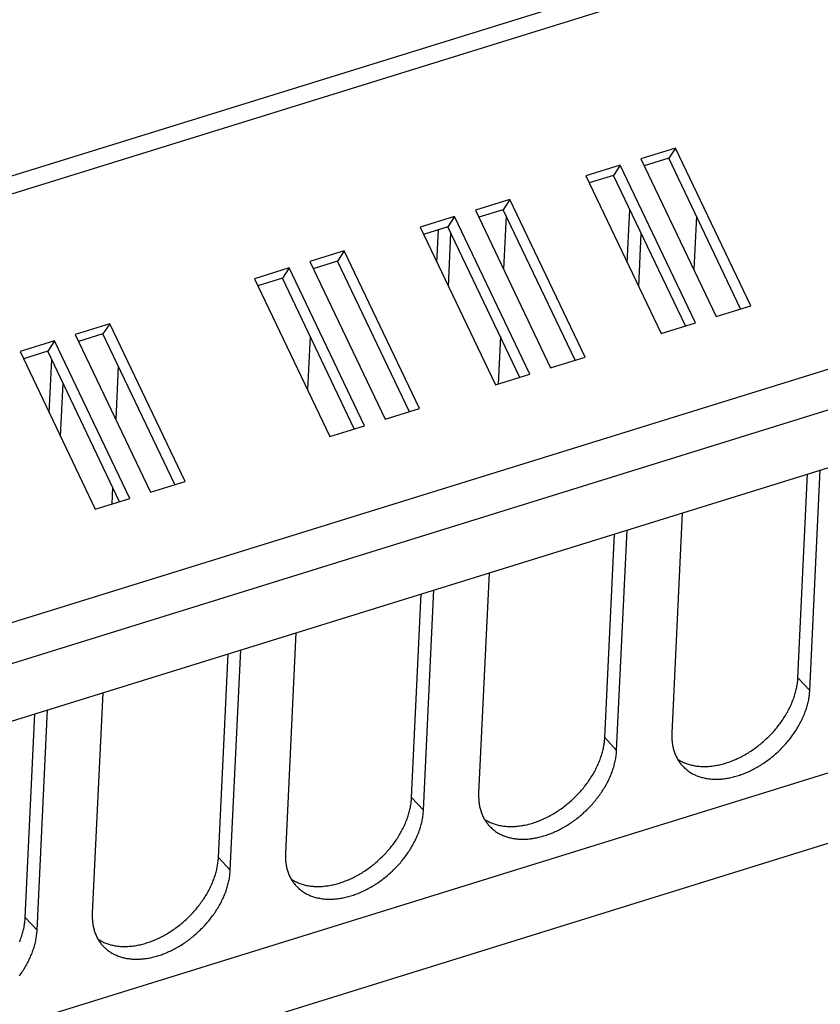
# Model space of a CAD drawing. Extents: x 0 to 594, y 0 to 420.
# Tile 110 of 126: x 537 to 547, y 92 to 104. Entities that reach past the tile are written whole.
import ezdxf

# ---------------------------------------------------------------- set-up
doc = ezdxf.new("R2010")
doc.units = 0
doc.header["$LTSCALE"] = 32.67
doc.layers.get('0').update_dxf_attribs({"linetype": 'CONTINUOUS'})

msp = doc.modelspace()

# ---------------------------------------------------------------- linework, layer by layer
at = {"color": 7, "linetype": 'CONTINUOUS'}
for p, q in [((568.876, 112.555), (507.156, 93.389)), ((568.998, 112.368), (507.278, 93.202)), ((571.237, 107.678), (509.517, 88.512)), ((571.345, 107.197), (509.625, 88.031)), ((510.024, 87.434), (570.877, 106.331)), ((544.912, 102.878), (544.478, 102.744)), ((544.912, 102.878), (544.827, 102.749)), ((545.858, 100.896), (544.912, 102.878)), ((544.478, 102.744), (545.425, 100.762)), ((544.827, 102.749), (544.521, 102.654)), ((545.731, 100.857), (544.827, 102.749)), ((544.218, 102.663), (543.785, 102.528)), ((544.218, 102.663), (544.134, 102.534)), ((545.165, 100.681), (544.218, 102.663)), ((544.522, 102.652), (544.522, 102.654)), ((543.785, 102.528), (544.731, 100.547)), ((544.134, 102.534), (543.828, 102.439)), ((545.037, 100.642), (544.134, 102.534)), ((542.831, 102.232), (542.398, 102.098)), ((542.831, 102.232), (542.747, 102.103)), ((543.778, 100.25), (542.831, 102.232)), ((542.398, 102.098), (543.344, 100.116)), ((542.747, 102.103), (542.441, 102.008)), ((543.65, 100.211), (542.747, 102.103)), ((544.307, 101.434), (544.339, 102.104)), ((542.138, 102.017), (541.704, 101.882)), ((542.138, 102.017), (542.053, 101.888)), ((543.084, 100.035), (542.138, 102.017)), ((542.784, 102.025), (542.752, 101.356)), ((545.175, 102.021), (545.143, 101.351)), ((541.704, 101.882), (542.651, 99.901)), ((542.053, 101.888), (541.747, 101.793)), ((541.916, 101.439), (541.936, 101.851)), ((542.957, 99.996), (542.053, 101.888)), ((542.059, 101.14), (542.091, 101.81)), ((544.45, 101.136), (544.482, 101.805)), ((540.751, 101.586), (540.317, 101.452)), ((540.751, 101.586), (540.666, 101.457)), ((541.697, 99.604), (540.751, 101.586)), ((540.317, 101.452), (541.264, 99.47)), ((540.666, 101.457), (540.36, 101.362)), ((541.57, 99.565), (540.666, 101.457)), ((540.057, 101.371), (539.624, 101.236)), ((540.057, 101.371), (539.973, 101.242)), ((541.004, 99.389), (540.057, 101.371)), ((540.361, 101.362), (540.361, 101.36)), ((539.624, 101.236), (540.57, 99.254)), ((539.973, 101.242), (539.667, 101.147)), ((540.876, 99.35), (539.973, 101.242)), ((539.668, 101.145), (539.668, 101.147)), ((545.425, 100.762), (545.858, 100.896)), ((537.804, 100.671), (537.37, 100.536)), ((537.804, 100.671), (537.719, 100.542)), ((538.75, 98.689), (537.804, 100.671)), ((544.731, 100.547), (545.165, 100.681)), ((537.11, 100.456), (536.677, 100.321)), ((537.11, 100.456), (537.026, 100.327)), ((538.056, 98.474), (537.11, 100.456)), ((537.37, 100.536), (538.316, 98.555)), ((537.719, 100.542), (537.413, 100.447)), ((538.623, 98.65), (537.719, 100.542)), ((540.321, 100.513), (540.289, 99.843)), ((542.712, 100.508), (542.684, 99.911)), ((537.026, 100.327), (536.719, 100.231)), ((537.929, 98.434), (537.026, 100.327)), ((536.677, 100.321), (537.623, 98.339)), ((537.044, 99.552), (537.076, 100.222)), ((543.344, 100.116), (543.778, 100.25)), ((537.912, 100.139), (537.88, 99.469)), ((542.651, 99.901), (543.084, 100.035)), ((537.186, 99.254), (537.218, 99.923)), ((541.264, 99.47), (541.697, 99.604)), ((540.57, 99.254), (541.004, 99.389)), ((546.451, 96.223), (546.573, 98.783)), ((546.6, 96.064), (546.732, 98.833)), ((537.84, 98.622), (537.829, 98.403)), ((538.316, 98.555), (538.75, 98.689)), ((537.623, 98.339), (538.056, 98.474)), ((544.998, 98.294), (544.867, 95.526)), ((544.024, 95.47), (544.146, 98.03)), ((544.173, 95.31), (544.305, 98.079)), ((542.571, 97.541), (542.439, 94.772)), ((541.597, 94.716), (541.718, 97.276)), ((541.746, 94.557), (541.877, 97.325)), ((552.878, 96.905), (492.927, 78.288)), ((540.144, 96.787), (540.012, 94.018)), ((554.711, 96.588), (491.083, 76.83)), ((539.17, 93.962), (539.291, 96.522)), ((539.319, 93.803), (539.45, 96.572)), ((546.6, 96.064), (546.451, 96.223)), ((537.717, 96.033), (537.585, 93.265)), ((536.742, 93.209), (536.864, 95.769)), ((536.892, 93.049), (537.023, 95.818)), ((544.173, 95.31), (544.024, 95.47)), ((541.746, 94.557), (541.597, 94.716)), ((539.319, 93.803), (539.17, 93.962)), ((536.892, 93.049), (536.742, 93.209))]:
    msp.add_line(p, q, dxfattribs=at)
for points in [[(544.938, 95.2), (544.944, 95.196), (544.955, 95.189), (544.966, 95.182), (544.977, 95.176), (544.989, 95.17), (545, 95.164), (545.012, 95.159), (545.024, 95.154), (545.037, 95.149), (545.049, 95.144), (545.061, 95.14), (545.074, 95.136), (545.087, 95.132), (545.1, 95.128), (545.113, 95.125), (545.127, 95.122), (545.14, 95.119), (545.154, 95.117), (545.168, 95.114), (545.182, 95.113), (545.196, 95.111), (545.21, 95.11), (545.225, 95.108), (545.239, 95.108), (545.254, 95.107), (545.268, 95.107), (545.283, 95.107), (545.298, 95.107), (545.313, 95.108), (545.328, 95.109), (545.343, 95.11), (545.359, 95.112), (545.374, 95.113), (545.389, 95.115), (545.405, 95.118), (545.42, 95.12), (545.436, 95.123), (545.452, 95.126), (545.467, 95.13), (545.483, 95.133), (545.499, 95.137), (545.515, 95.142), (545.53, 95.146), (545.546, 95.151), (545.562, 95.156), (545.578, 95.161), (545.594, 95.167), (545.61, 95.173), (545.625, 95.179), (545.641, 95.185), (545.657, 95.192), (545.673, 95.199), (545.689, 95.206), (545.704, 95.213), (545.72, 95.221), (545.736, 95.229), (545.751, 95.237), (545.767, 95.245), (545.782, 95.254), (545.798, 95.262), (545.813, 95.271), (545.828, 95.281), (545.843, 95.29), (545.858, 95.3), (545.873, 95.31), (545.888, 95.32), (545.903, 95.33), (545.918, 95.341), (545.932, 95.352), (545.947, 95.363), (545.961, 95.374), (545.975, 95.385), (545.989, 95.397), (546.003, 95.409), (546.017, 95.421), (546.031, 95.433), (546.044, 95.445), (546.058, 95.457), (546.071, 95.47), (546.084, 95.483), (546.097, 95.496), (546.109, 95.509), (546.122, 95.522), (546.134, 95.536), (546.147, 95.549), (546.159, 95.563), (546.17, 95.576), (546.182, 95.59), (546.193, 95.604), (546.204, 95.619), (546.215, 95.633), (546.226, 95.647), (546.237, 95.662), (546.247, 95.676), (546.257, 95.691), (546.267, 95.706), (546.277, 95.721), (546.286, 95.735), (546.295, 95.75), (546.304, 95.765), (546.313, 95.781), (546.322, 95.796), (546.33, 95.811), (546.338, 95.826), (546.346, 95.842), (546.353, 95.857), (546.36, 95.872), (546.367, 95.888), (546.374, 95.903), (546.38, 95.919), (546.387, 95.934), (546.392, 95.95), (546.398, 95.965), (546.403, 95.981), (546.409, 95.996), (546.413, 96.011), (546.418, 96.027), (546.422, 96.042), (546.426, 96.058), (546.43, 96.073), (546.433, 96.088), (546.436, 96.104), (546.439, 96.119), (546.442, 96.134), (546.444, 96.149), (546.446, 96.164), (546.448, 96.179), (546.449, 96.194), (546.45, 96.209), (546.451, 96.223)], [(545.003, 95.112), (545.005, 95.11), (545.013, 95.101), (545.022, 95.093), (545.031, 95.084), (545.041, 95.076), (545.05, 95.068), (545.06, 95.06), (545.07, 95.053), (545.08, 95.045), (545.091, 95.038), (545.102, 95.031), (545.112, 95.025), (545.124, 95.019), (545.135, 95.013), (545.146, 95.007), (545.158, 95.001), (545.17, 94.996), (545.182, 94.991), (545.194, 94.986), (545.207, 94.982), (545.219, 94.978), (545.232, 94.974), (545.245, 94.97), (545.258, 94.967), (545.271, 94.964), (545.285, 94.961), (545.298, 94.958), (545.312, 94.956), (545.326, 94.954), (545.34, 94.952), (545.354, 94.951), (545.368, 94.949), (545.383, 94.949), (545.397, 94.948), (545.412, 94.948), (545.426, 94.948), (545.441, 94.948), (545.456, 94.948), (545.471, 94.949), (545.486, 94.95), (545.501, 94.952), (545.516, 94.953), (545.532, 94.955), (545.547, 94.957), (545.562, 94.96), (545.578, 94.962), (545.593, 94.965), (545.609, 94.969), (545.625, 94.972), (545.64, 94.976), (545.656, 94.98), (545.672, 94.984), (545.687, 94.989), (545.703, 94.994), (545.719, 94.999), (545.735, 95.005), (545.75, 95.01), (545.766, 95.016), (545.782, 95.022), (545.798, 95.029), (545.813, 95.035), (545.829, 95.042), (545.845, 95.05), (545.86, 95.057), (545.876, 95.065), (545.891, 95.073), (545.907, 95.081), (545.922, 95.089), (545.938, 95.098), (545.953, 95.107), (545.968, 95.116), (545.983, 95.125), (545.998, 95.135), (546.013, 95.144), (546.028, 95.154), (546.043, 95.165), (546.058, 95.175), (546.072, 95.186), (546.087, 95.196), (546.101, 95.207), (546.115, 95.219), (546.129, 95.23), (546.143, 95.241), (546.157, 95.253), (546.171, 95.265), (546.184, 95.277), (546.198, 95.289), (546.211, 95.302), (546.224, 95.314), (546.237, 95.327), (546.25, 95.34), (546.262, 95.353), (546.275, 95.366), (546.287, 95.38), (546.299, 95.393), (546.311, 95.407), (546.322, 95.421), (546.334, 95.434), (546.345, 95.448), (546.356, 95.463), (546.367, 95.477), (546.378, 95.491), (546.388, 95.505), (546.398, 95.52), (546.408, 95.535), (546.418, 95.549), (546.428, 95.564), (546.437, 95.579), (546.446, 95.594), (546.455, 95.609), (546.464, 95.624), (546.472, 95.639), (546.48, 95.654), (546.488, 95.669), (546.496, 95.684), (546.503, 95.7), (546.51, 95.715), (546.517, 95.73), (546.524, 95.746), (546.53, 95.761), (546.536, 95.776), (546.542, 95.792), (546.548, 95.807), (546.553, 95.823), (546.558, 95.838), (546.563, 95.853), (546.567, 95.869), (546.572, 95.884), (546.575, 95.899), (546.579, 95.915), (546.583, 95.93), (546.586, 95.945), (546.588, 95.96), (546.591, 95.975), (546.593, 95.99), (546.595, 96.005), (546.597, 96.02), (546.598, 96.035), (546.599, 96.049), (546.6, 96.064)], [(544.867, 95.526), (544.866, 95.511), (544.866, 95.497), (544.866, 95.482), (544.866, 95.468), (544.867, 95.454), (544.868, 95.44), (544.869, 95.426), (544.87, 95.412), (544.872, 95.399), (544.874, 95.385), (544.876, 95.372), (544.879, 95.358), (544.882, 95.345), (544.885, 95.332), (544.888, 95.319), (544.892, 95.307), (544.896, 95.294), (544.9, 95.282), (544.905, 95.27), (544.91, 95.258), (544.915, 95.246), (544.92, 95.234), (544.926, 95.223), (544.932, 95.212), (544.938, 95.201), (544.944, 95.19), (544.951, 95.179), (544.958, 95.169), (544.965, 95.158), (544.972, 95.148), (544.98, 95.138), (544.988, 95.129), (544.996, 95.119), (545.003, 95.112)], [(542.511, 94.446), (542.517, 94.442), (542.528, 94.435), (542.539, 94.429), (542.55, 94.423), (542.562, 94.417), (542.573, 94.411), (542.585, 94.405), (542.597, 94.4), (542.609, 94.395), (542.622, 94.39), (542.634, 94.386), (542.647, 94.382), (542.66, 94.378), (542.673, 94.374), (542.686, 94.371), (542.7, 94.368), (542.713, 94.365), (542.727, 94.363), (542.741, 94.361), (542.755, 94.359), (542.769, 94.357), (542.783, 94.356), (542.797, 94.355), (542.812, 94.354), (542.826, 94.353), (542.841, 94.353), (542.856, 94.353), (542.871, 94.354), (542.886, 94.354), (542.901, 94.355), (542.916, 94.356), (542.931, 94.358), (542.947, 94.36), (542.962, 94.362), (542.978, 94.364), (542.993, 94.366), (543.009, 94.369), (543.024, 94.372), (543.04, 94.376), (543.056, 94.38), (543.072, 94.384), (543.087, 94.388), (543.103, 94.392), (543.119, 94.397), (543.135, 94.402), (543.151, 94.407), (543.166, 94.413), (543.182, 94.419), (543.198, 94.425), (543.214, 94.431), (543.23, 94.438), (543.246, 94.445), (543.261, 94.452), (543.277, 94.459), (543.293, 94.467), (543.308, 94.475), (543.324, 94.483), (543.339, 94.491), (543.355, 94.5), (543.37, 94.509), (543.386, 94.518), (543.401, 94.527), (543.416, 94.537), (543.431, 94.546), (543.446, 94.556), (543.461, 94.566), (543.476, 94.577), (543.491, 94.587), (543.505, 94.598), (543.52, 94.609), (543.534, 94.62), (543.548, 94.632), (543.562, 94.643), (543.576, 94.655), (543.59, 94.667), (543.604, 94.679), (543.617, 94.691), (543.63, 94.704), (543.644, 94.716), (543.657, 94.729), (543.67, 94.742), (543.682, 94.755), (543.695, 94.768), (543.707, 94.782), (543.719, 94.795), (543.731, 94.809), (543.743, 94.823), (543.755, 94.837), (543.766, 94.851), (543.777, 94.865), (543.788, 94.879), (543.799, 94.893), (543.81, 94.908), (543.82, 94.923), (543.83, 94.937), (543.84, 94.952), (543.85, 94.967), (543.859, 94.982), (543.868, 94.997), (543.877, 95.012), (543.886, 95.027), (543.894, 95.042), (543.903, 95.057), (543.911, 95.073), (543.918, 95.088), (543.926, 95.103), (543.933, 95.119), (543.94, 95.134), (543.947, 95.149), (543.953, 95.165), (543.959, 95.18), (543.965, 95.196), (543.971, 95.211), (543.976, 95.227), (543.981, 95.242), (543.986, 95.258), (543.991, 95.273), (543.995, 95.289), (543.999, 95.304), (544.003, 95.319), (544.006, 95.335), (544.009, 95.35), (544.012, 95.365), (544.015, 95.38), (544.017, 95.395), (544.019, 95.41), (544.021, 95.425), (544.022, 95.44), (544.023, 95.455), (544.024, 95.47)], [(542.576, 94.358), (542.577, 94.357), (542.586, 94.348), (542.595, 94.339), (542.604, 94.33), (542.613, 94.322), (542.623, 94.314), (542.633, 94.306), (542.643, 94.299), (542.653, 94.291), (542.664, 94.284), (542.674, 94.278), (542.685, 94.271), (542.696, 94.265), (542.708, 94.259), (542.719, 94.253), (542.731, 94.247), (542.743, 94.242), (542.755, 94.237), (542.767, 94.233), (542.78, 94.228), (542.792, 94.224), (542.805, 94.22), (542.818, 94.216), (542.831, 94.213), (542.844, 94.21), (542.858, 94.207), (542.871, 94.204), (542.885, 94.202), (542.899, 94.2), (542.913, 94.198), (542.927, 94.197), (542.941, 94.196), (542.955, 94.195), (542.97, 94.194), (542.984, 94.194), (542.999, 94.194), (543.014, 94.194), (543.029, 94.195), (543.044, 94.195), (543.059, 94.196), (543.074, 94.198), (543.089, 94.199), (543.104, 94.201), (543.12, 94.203), (543.135, 94.206), (543.151, 94.209), (543.166, 94.212), (543.182, 94.215), (543.197, 94.218), (543.213, 94.222), (543.229, 94.226), (543.244, 94.231), (543.26, 94.235), (543.276, 94.24), (543.292, 94.245), (543.307, 94.251), (543.323, 94.256), (543.339, 94.262), (543.355, 94.269), (543.37, 94.275), (543.386, 94.282), (543.402, 94.289), (543.417, 94.296), (543.433, 94.303), (543.449, 94.311), (543.464, 94.319), (543.48, 94.327), (543.495, 94.336), (543.51, 94.344), (543.526, 94.353), (543.541, 94.362), (543.556, 94.371), (543.571, 94.381), (543.586, 94.391), (543.601, 94.401), (543.616, 94.411), (543.63, 94.421), (543.645, 94.432), (543.659, 94.443), (543.674, 94.454), (543.688, 94.465), (543.702, 94.476), (543.716, 94.488), (543.73, 94.499), (543.743, 94.511), (543.757, 94.523), (543.77, 94.536), (543.784, 94.548), (543.797, 94.561), (543.81, 94.574), (543.822, 94.586), (543.835, 94.599), (543.847, 94.613), (543.86, 94.626), (543.872, 94.64), (543.883, 94.653), (543.895, 94.667), (543.907, 94.681), (543.918, 94.695), (543.929, 94.709), (543.94, 94.723), (543.95, 94.737), (543.961, 94.752), (543.971, 94.766), (543.981, 94.781), (543.991, 94.796), (544.001, 94.81), (544.01, 94.825), (544.019, 94.84), (544.028, 94.855), (544.036, 94.87), (544.045, 94.885), (544.053, 94.9), (544.061, 94.916), (544.069, 94.931), (544.076, 94.946), (544.083, 94.961), (544.09, 94.977), (544.097, 94.992), (544.103, 95.007), (544.109, 95.023), (544.115, 95.038), (544.121, 95.054), (544.126, 95.069), (544.131, 95.084), (544.136, 95.1), (544.14, 95.115), (544.144, 95.13), (544.148, 95.146), (544.152, 95.161), (544.155, 95.176), (544.158, 95.191), (544.161, 95.206), (544.164, 95.221), (544.166, 95.236), (544.168, 95.251), (544.17, 95.266), (544.171, 95.281), (544.172, 95.296), (544.173, 95.31)], [(542.439, 94.772), (542.439, 94.757), (542.439, 94.743), (542.439, 94.729), (542.439, 94.714), (542.44, 94.7), (542.44, 94.686), (542.442, 94.672), (542.443, 94.659), (542.445, 94.645), (542.447, 94.631), (542.449, 94.618), (542.452, 94.605), (542.455, 94.592), (542.458, 94.579), (542.461, 94.566), (542.465, 94.553), (542.469, 94.541), (542.473, 94.528), (542.478, 94.516), (542.482, 94.504), (542.487, 94.492), (542.493, 94.481), (542.498, 94.469), (542.504, 94.458), (542.51, 94.447), (542.517, 94.436), (542.524, 94.425), (542.53, 94.415), (542.538, 94.405), (542.545, 94.395), (542.553, 94.385), (542.561, 94.375), (542.569, 94.366), (542.576, 94.358)], [(540.084, 93.693), (540.09, 93.688), (540.101, 93.682), (540.112, 93.675), (540.123, 93.669), (540.134, 93.663), (540.146, 93.657), (540.158, 93.652), (540.17, 93.646), (540.182, 93.641), (540.194, 93.637), (540.207, 93.632), (540.22, 93.628), (540.233, 93.624), (540.246, 93.621), (540.259, 93.617), (540.272, 93.614), (540.286, 93.612), (540.3, 93.609), (540.313, 93.607), (540.327, 93.605), (540.342, 93.603), (540.356, 93.602), (540.37, 93.601), (540.385, 93.6), (540.399, 93.6), (540.414, 93.599), (540.429, 93.6), (540.444, 93.6), (540.459, 93.601), (540.474, 93.601), (540.489, 93.603), (540.504, 93.604), (540.52, 93.606), (540.535, 93.608), (540.55, 93.61), (540.566, 93.613), (540.582, 93.616), (540.597, 93.619), (540.613, 93.622), (540.629, 93.626), (540.644, 93.63), (540.66, 93.634), (540.676, 93.639), (540.692, 93.643), (540.708, 93.648), (540.723, 93.654), (540.739, 93.659), (540.755, 93.665), (540.771, 93.671), (540.787, 93.678), (540.803, 93.684), (540.818, 93.691), (540.834, 93.698), (540.85, 93.706), (540.866, 93.713), (540.881, 93.721), (540.897, 93.729), (540.912, 93.738), (540.928, 93.746), (540.943, 93.755), (540.958, 93.764), (540.974, 93.773), (540.989, 93.783), (541.004, 93.793), (541.019, 93.802), (541.034, 93.813), (541.049, 93.823), (541.063, 93.834), (541.078, 93.844), (541.092, 93.855), (541.107, 93.867), (541.121, 93.878), (541.135, 93.889), (541.149, 93.901), (541.163, 93.913), (541.176, 93.925), (541.19, 93.938), (541.203, 93.95), (541.216, 93.963), (541.23, 93.975), (541.242, 93.988), (541.255, 94.001), (541.268, 94.015), (541.28, 94.028), (541.292, 94.042), (541.304, 94.055), (541.316, 94.069), (541.327, 94.083), (541.339, 94.097), (541.35, 94.111), (541.361, 94.125), (541.372, 94.14), (541.382, 94.154), (541.393, 94.169), (541.403, 94.183), (541.413, 94.198), (541.422, 94.213), (541.432, 94.228), (541.441, 94.243), (541.45, 94.258), (541.459, 94.273), (541.467, 94.288), (541.475, 94.304), (541.483, 94.319), (541.491, 94.334), (541.499, 94.349), (541.506, 94.365), (541.513, 94.38), (541.52, 94.396), (541.526, 94.411), (541.532, 94.427), (541.538, 94.442), (541.544, 94.458), (541.549, 94.473), (541.554, 94.489), (541.559, 94.504), (541.563, 94.519), (541.568, 94.535), (541.572, 94.55), (541.575, 94.566), (541.579, 94.581), (541.582, 94.596), (541.585, 94.611), (541.587, 94.626), (541.59, 94.642), (541.592, 94.657), (541.593, 94.672), (541.595, 94.686), (541.596, 94.701), (541.597, 94.716)], [(540.149, 93.604), (540.15, 93.603), (540.159, 93.594), (540.168, 93.585), (540.177, 93.577), (540.186, 93.568), (540.196, 93.56), (540.206, 93.553), (540.216, 93.545), (540.226, 93.538), (540.236, 93.531), (540.247, 93.524), (540.258, 93.517), (540.269, 93.511), (540.28, 93.505), (540.292, 93.499), (540.304, 93.494), (540.316, 93.489), (540.328, 93.484), (540.34, 93.479), (540.352, 93.474), (540.365, 93.47), (540.378, 93.466), (540.391, 93.463), (540.404, 93.459), (540.417, 93.456), (540.43, 93.453), (540.444, 93.451), (540.458, 93.448), (540.472, 93.446), (540.486, 93.445), (540.5, 93.443), (540.514, 93.442), (540.528, 93.441), (540.543, 93.441), (540.557, 93.44), (540.572, 93.44), (540.587, 93.44), (540.602, 93.441), (540.617, 93.442), (540.632, 93.443), (540.647, 93.444), (540.662, 93.446), (540.677, 93.448), (540.693, 93.45), (540.708, 93.452), (540.724, 93.455), (540.739, 93.458), (540.755, 93.461), (540.77, 93.465), (540.786, 93.469), (540.802, 93.473), (540.817, 93.477), (540.833, 93.482), (540.849, 93.487), (540.865, 93.492), (540.88, 93.497), (540.896, 93.503), (540.912, 93.509), (540.928, 93.515), (540.943, 93.521), (540.959, 93.528), (540.975, 93.535), (540.99, 93.542), (541.006, 93.55), (541.021, 93.557), (541.037, 93.565), (541.052, 93.573), (541.068, 93.582), (541.083, 93.59), (541.098, 93.599), (541.114, 93.608), (541.129, 93.618), (541.144, 93.627), (541.159, 93.637), (541.174, 93.647), (541.188, 93.657), (541.203, 93.668), (541.218, 93.678), (541.232, 93.689), (541.246, 93.7), (541.261, 93.711), (541.275, 93.722), (541.289, 93.734), (541.303, 93.746), (541.316, 93.758), (541.33, 93.77), (541.343, 93.782), (541.356, 93.794), (541.369, 93.807), (541.382, 93.82), (541.395, 93.833), (541.408, 93.846), (541.42, 93.859), (541.432, 93.872), (541.444, 93.886), (541.456, 93.899), (541.468, 93.913), (541.479, 93.927), (541.491, 93.941), (541.502, 93.955), (541.513, 93.969), (541.523, 93.984), (541.534, 93.998), (541.544, 94.013), (541.554, 94.027), (541.564, 94.042), (541.573, 94.057), (541.583, 94.071), (541.592, 94.086), (541.601, 94.101), (541.609, 94.116), (541.618, 94.131), (541.626, 94.147), (541.634, 94.162), (541.641, 94.177), (541.649, 94.192), (541.656, 94.208), (541.663, 94.223), (541.669, 94.238), (541.676, 94.254), (541.682, 94.269), (541.688, 94.284), (541.693, 94.3), (541.699, 94.315), (541.704, 94.331), (541.708, 94.346), (541.713, 94.361), (541.717, 94.377), (541.721, 94.392), (541.725, 94.407), (541.728, 94.422), (541.731, 94.437), (541.734, 94.453), (541.737, 94.468), (541.739, 94.483), (541.741, 94.498), (541.743, 94.512), (541.744, 94.527), (541.745, 94.542), (541.746, 94.557)], [(540.012, 94.018), (540.012, 94.004), (540.011, 93.989), (540.011, 93.975), (540.012, 93.961), (540.012, 93.947), (540.013, 93.932), (540.014, 93.919), (540.016, 93.905), (540.018, 93.891), (540.02, 93.878), (540.022, 93.864), (540.024, 93.851), (540.027, 93.838), (540.03, 93.825), (540.034, 93.812), (540.038, 93.799), (540.042, 93.787), (540.046, 93.775), (540.05, 93.762), (540.055, 93.75), (540.06, 93.739), (540.066, 93.727), (540.071, 93.716), (540.077, 93.704), (540.083, 93.693), (540.09, 93.682), (540.096, 93.672), (540.103, 93.661), (540.11, 93.651), (540.118, 93.641), (540.126, 93.631), (540.134, 93.621), (540.142, 93.612), (540.149, 93.604)], [(537.656, 92.939), (537.663, 92.935), (537.674, 92.928), (537.685, 92.921), (537.696, 92.915), (537.707, 92.909), (537.719, 92.903), (537.731, 92.898), (537.743, 92.893), (537.755, 92.888), (537.767, 92.883), (537.78, 92.879), (537.793, 92.874), (537.805, 92.871), (537.819, 92.867), (537.832, 92.864), (537.845, 92.861), (537.859, 92.858), (537.872, 92.855), (537.886, 92.853), (537.9, 92.851), (537.914, 92.85), (537.929, 92.848), (537.943, 92.847), (537.957, 92.846), (537.972, 92.846), (537.987, 92.846), (538.002, 92.846), (538.016, 92.846), (538.031, 92.847), (538.047, 92.848), (538.062, 92.849), (538.077, 92.85), (538.092, 92.852), (538.108, 92.854), (538.123, 92.856), (538.139, 92.859), (538.154, 92.862), (538.17, 92.865), (538.186, 92.868), (538.201, 92.872), (538.217, 92.876), (538.233, 92.88), (538.249, 92.885), (538.265, 92.89), (538.28, 92.895), (538.296, 92.9), (538.312, 92.906), (538.328, 92.911), (538.344, 92.918), (538.36, 92.924), (538.375, 92.931), (538.391, 92.937), (538.407, 92.945), (538.423, 92.952), (538.438, 92.96), (538.454, 92.967), (538.47, 92.976), (538.485, 92.984), (538.501, 92.992), (538.516, 93.001), (538.531, 93.01), (538.546, 93.02), (538.562, 93.029), (538.577, 93.039), (538.592, 93.049), (538.607, 93.059), (538.621, 93.069), (538.636, 93.08), (538.651, 93.091), (538.665, 93.102), (538.679, 93.113), (538.694, 93.124), (538.708, 93.136), (538.722, 93.148), (538.736, 93.159), (538.749, 93.172), (538.763, 93.184), (538.776, 93.196), (538.789, 93.209), (538.802, 93.222), (538.815, 93.235), (538.828, 93.248), (538.84, 93.261), (538.853, 93.274), (538.865, 93.288), (538.877, 93.302), (538.889, 93.315), (538.9, 93.329), (538.912, 93.343), (538.923, 93.357), (538.934, 93.372), (538.945, 93.386), (538.955, 93.401), (538.966, 93.415), (538.976, 93.43), (538.986, 93.445), (538.995, 93.459), (539.005, 93.474), (539.014, 93.489), (539.023, 93.504), (539.032, 93.519), (539.04, 93.535), (539.048, 93.55), (539.056, 93.565), (539.064, 93.58), (539.071, 93.596), (539.079, 93.611), (539.086, 93.627), (539.092, 93.642), (539.099, 93.657), (539.105, 93.673), (539.111, 93.688), (539.116, 93.704), (539.122, 93.719), (539.127, 93.735), (539.132, 93.75), (539.136, 93.766), (539.141, 93.781), (539.145, 93.796), (539.148, 93.812), (539.152, 93.827), (539.155, 93.842), (539.158, 93.858), (539.16, 93.873), (539.162, 93.888), (539.164, 93.903), (539.166, 93.918), (539.168, 93.933), (539.169, 93.948), (539.17, 93.962)], [(537.722, 92.85), (537.723, 92.849), (537.732, 92.84), (537.741, 92.831), (537.75, 92.823), (537.759, 92.815), (537.769, 92.807), (537.778, 92.799), (537.789, 92.791), (537.799, 92.784), (537.809, 92.777), (537.82, 92.77), (537.831, 92.764), (537.842, 92.757), (537.853, 92.751), (537.865, 92.746), (537.876, 92.74), (537.888, 92.735), (537.9, 92.73), (537.913, 92.725), (537.925, 92.721), (537.938, 92.716), (537.951, 92.712), (537.963, 92.709), (537.977, 92.705), (537.99, 92.702), (538.003, 92.7), (538.017, 92.697), (538.03, 92.695), (538.044, 92.693), (538.058, 92.691), (538.072, 92.689), (538.087, 92.688), (538.101, 92.687), (538.115, 92.687), (538.13, 92.686), (538.145, 92.686), (538.16, 92.687), (538.174, 92.687), (538.189, 92.688), (538.204, 92.689), (538.22, 92.69), (538.235, 92.692), (538.25, 92.694), (538.265, 92.696), (538.281, 92.698), (538.296, 92.701), (538.312, 92.704), (538.327, 92.707), (538.343, 92.711), (538.359, 92.715), (538.374, 92.719), (538.39, 92.723), (538.406, 92.728), (538.422, 92.733), (538.437, 92.738), (538.453, 92.743), (538.469, 92.749), (538.485, 92.755), (538.5, 92.761), (538.516, 92.768), (538.532, 92.774), (538.547, 92.781), (538.563, 92.788), (538.579, 92.796), (538.594, 92.804), (538.61, 92.812), (538.625, 92.82), (538.641, 92.828), (538.656, 92.837), (538.671, 92.846), (538.686, 92.855), (538.702, 92.864), (538.717, 92.874), (538.732, 92.883), (538.746, 92.893), (538.761, 92.903), (538.776, 92.914), (538.79, 92.924), (538.805, 92.935), (538.819, 92.946), (538.833, 92.957), (538.848, 92.969), (538.862, 92.98), (538.875, 92.992), (538.889, 93.004), (538.903, 93.016), (538.916, 93.028), (538.929, 93.041), (538.942, 93.053), (538.955, 93.066), (538.968, 93.079), (538.981, 93.092), (538.993, 93.105), (539.005, 93.119), (539.017, 93.132), (539.029, 93.146), (539.041, 93.159), (539.052, 93.173), (539.063, 93.187), (539.075, 93.201), (539.085, 93.216), (539.096, 93.23), (539.107, 93.244), (539.117, 93.259), (539.127, 93.273), (539.137, 93.288), (539.146, 93.303), (539.155, 93.318), (539.165, 93.333), (539.173, 93.348), (539.182, 93.363), (539.19, 93.378), (539.199, 93.393), (539.207, 93.408), (539.214, 93.423), (539.222, 93.439), (539.229, 93.454), (539.236, 93.469), (539.242, 93.485), (539.249, 93.5), (539.255, 93.515), (539.261, 93.531), (539.266, 93.546), (539.271, 93.561), (539.276, 93.577), (539.281, 93.592), (539.286, 93.608), (539.29, 93.623), (539.294, 93.638), (539.298, 93.653), (539.301, 93.669), (539.304, 93.684), (539.307, 93.699), (539.309, 93.714), (539.312, 93.729), (539.314, 93.744), (539.315, 93.759), (539.317, 93.774), (539.318, 93.788), (539.319, 93.803)], [(536.672, 92.904), (536.678, 92.919), (536.684, 92.935), (536.689, 92.95), (536.695, 92.966), (536.7, 92.981), (536.705, 92.997), (536.709, 93.012), (536.713, 93.027), (536.717, 93.043), (536.721, 93.058), (536.724, 93.073), (536.728, 93.089), (536.73, 93.104), (536.733, 93.119), (536.735, 93.134), (536.737, 93.149), (536.739, 93.164), (536.74, 93.179), (536.742, 93.194), (536.742, 93.209)], [(537.585, 93.265), (537.584, 93.25), (537.584, 93.236), (537.584, 93.221), (537.585, 93.207), (537.585, 93.193), (537.586, 93.179), (537.587, 93.165), (537.589, 93.151), (537.59, 93.137), (537.592, 93.124), (537.595, 93.11), (537.597, 93.097), (537.6, 93.084), (537.603, 93.071), (537.607, 93.058), (537.61, 93.046), (537.614, 93.033), (537.619, 93.021), (537.623, 93.009), (537.628, 92.997), (537.633, 92.985), (537.638, 92.973), (537.644, 92.962), (537.65, 92.951), (537.656, 92.939), (537.662, 92.929), (537.669, 92.918), (537.676, 92.907), (537.683, 92.897), (537.691, 92.887), (537.698, 92.877), (537.706, 92.868), (537.715, 92.858), (537.722, 92.85)], [(536.669, 92.476), (536.679, 92.491), (536.69, 92.505), (536.7, 92.52), (536.709, 92.534), (536.719, 92.549), (536.728, 92.564), (536.737, 92.579), (536.746, 92.594), (536.755, 92.609), (536.763, 92.624), (536.771, 92.639), (536.779, 92.654), (536.787, 92.67), (536.794, 92.685), (536.802, 92.7), (536.808, 92.715), (536.815, 92.731), (536.821, 92.746), (536.828, 92.762), (536.833, 92.777), (536.839, 92.792), (536.844, 92.808), (536.849, 92.823), (536.854, 92.838), (536.859, 92.854), (536.863, 92.869), (536.867, 92.884), (536.87, 92.9), (536.874, 92.915), (536.877, 92.93), (536.88, 92.945), (536.882, 92.96), (536.884, 92.975), (536.886, 92.99), (536.888, 93.005), (536.89, 93.02), (536.891, 93.035), (536.892, 93.049)]]:
    msp.add_lwpolyline(points, dxfattribs=at)

doc.saveas('drawing.dxf')
